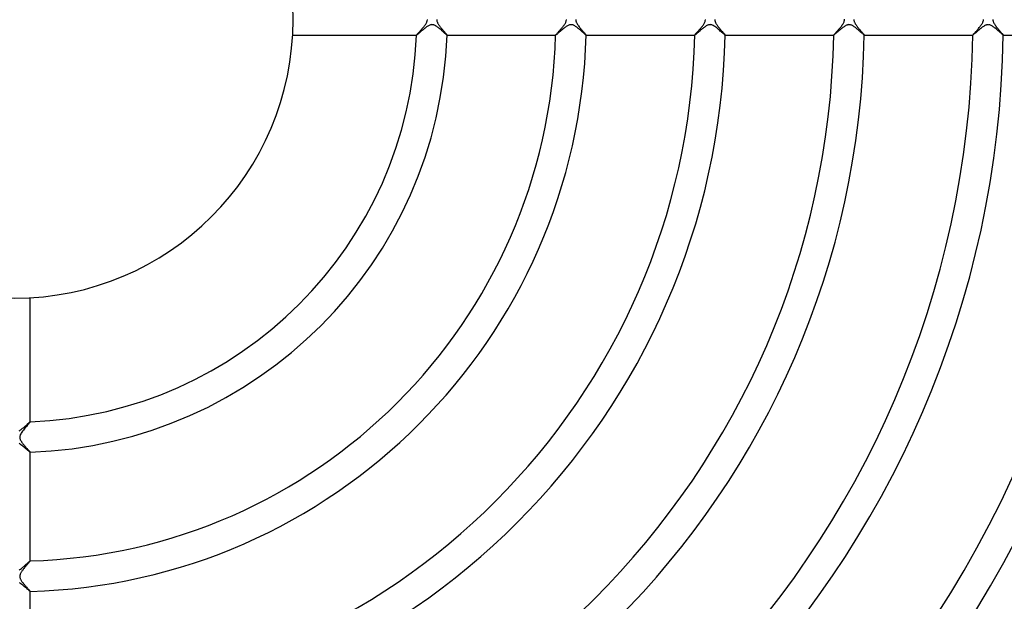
# Model space of a CAD drawing. Header units: millimetres. Extents: x -232 to 232, y -232 to 232.
# Tile 34 of 66: x 1 to 130, y -76 to 0. Entities that reach past the tile are written whole.
import ezdxf

# ---------------------------------------------------------------- set-up
doc = ezdxf.new("R2010")
doc.units = ezdxf.units.MM
doc.layers.add('HIDDEN', color=7, linetype='Continuous')
doc.layers.add('THICK', color=7, linetype='Continuous')

msp = doc.modelspace()

# ---------------------------------------------------------------- linework, layer by layer
at = {"layer": 'HIDDEN'}
for p, q in [((53.66, -1.22), (53.57, -1.3)), ((53.76, -1.14), (53.66, -1.22)), ((53.85, -1.07), (53.76, -1.14)), ((53.94, -1), (53.85, -1.07)), ((54.03, -0.93), (53.94, -1)), ((54.12, -0.87), (54.03, -0.93)), ((54.21, -0.81), (54.12, -0.87)), ((54.3, -0.76), (54.21, -0.81)), ((54.38, -0.72), (54.3, -0.76)), ((54.47, -0.68), (54.38, -0.72)), ((54.54, -0.66), (54.47, -0.68)), ((54.61, -0.64), (54.54, -0.66)), ((54.67, -0.63), (54.61, -0.64)), ((54.73, -0.62), (54.67, -0.63)), ((54.79, -0.63), (54.73, -0.62)), ((54.85, -0.63), (54.79, -0.63)), ((54.91, -0.65), (54.85, -0.63)), ((54.97, -0.66), (54.91, -0.65)), ((55.03, -0.68), (54.97, -0.66)), ((55.08, -0.71), (55.03, -0.68)), ((55.14, -0.73), (55.08, -0.71)), ((55.2, -0.76), (55.14, -0.73)), ((55.25, -0.8), (55.2, -0.76)), ((55.31, -0.83), (55.25, -0.8)), ((55.36, -0.87), (55.31, -0.83)), ((55.42, -0.91), (55.36, -0.87)), ((55.47, -0.95), (55.42, -0.91)), ((55.53, -0.99), (55.47, -0.95)), ((55.59, -1.04), (55.53, -0.99)), ((55.65, -1.08), (55.59, -1.04)), ((55.71, -1.13), (55.65, -1.08)), ((55.76, -1.18), (55.71, -1.13)), ((55.82, -1.23), (55.76, -1.18)), ((55.88, -1.28), (55.82, -1.23)), ((55.94, -1.32), (55.88, -1.28)), ((71.91, -1.22), (71.82, -1.3)), ((72, -1.15), (71.91, -1.22)), ((72.09, -1.08), (72, -1.15)), ((72.18, -1.01), (72.09, -1.08)), ((72.27, -0.94), (72.18, -1.01)), ((72.36, -0.88), (72.27, -0.94)), ((72.45, -0.82), (72.36, -0.88)), ((72.54, -0.76), (72.45, -0.82)), ((72.63, -0.72), (72.54, -0.76)), ((72.72, -0.68), (72.63, -0.72)), ((72.8, -0.65), (72.72, -0.68)), ((72.88, -0.63), (72.8, -0.65)), ((72.96, -0.63), (72.88, -0.63)), ((73.03, -0.63), (72.96, -0.63)), ((73.11, -0.63), (73.03, -0.63)), ((73.19, -0.65), (73.11, -0.63)), ((73.26, -0.67), (73.19, -0.65)), ((73.33, -0.7), (73.26, -0.67)), ((73.4, -0.74), (73.33, -0.7)), ((73.47, -0.77), (73.4, -0.74)), ((73.53, -0.81), (73.47, -0.77)), ((73.6, -0.86), (73.53, -0.81)), ((73.67, -0.91), (73.6, -0.86)), ((73.74, -0.96), (73.67, -0.91)), ((73.81, -1.01), (73.74, -0.96)), ((73.88, -1.07), (73.81, -1.01)), ((73.95, -1.12), (73.88, -1.07)), ((74.02, -1.18), (73.95, -1.12)), ((74.1, -1.24), (74.02, -1.18)), ((74.17, -1.31), (74.1, -1.24)), ((90.13, -1.25), (90.04, -1.32)), ((90.21, -1.18), (90.13, -1.25)), ((90.29, -1.12), (90.21, -1.18)), ((90.37, -1.06), (90.29, -1.12)), ((90.45, -1), (90.37, -1.06)), ((90.53, -0.94), (90.45, -1)), ((90.6, -0.89), (90.53, -0.94)), ((90.67, -0.84), (90.6, -0.89)), ((90.75, -0.79), (90.67, -0.84)), ((90.82, -0.75), (90.75, -0.79)), ((90.89, -0.71), (90.82, -0.75)), ((90.96, -0.68), (90.89, -0.71)), ((91.03, -0.66), (90.96, -0.68)), ((91.1, -0.64), (91.03, -0.66)), ((91.17, -0.63), (91.1, -0.64)), ((91.24, -0.62), (91.17, -0.63)), ((91.31, -0.63), (91.24, -0.62)), ((91.38, -0.64), (91.31, -0.63)), ((91.46, -0.66), (91.38, -0.64)), ((91.55, -0.69), (91.46, -0.66)), ((91.66, -0.74), (91.55, -0.69)), ((91.77, -0.81), (91.66, -0.74)), ((91.89, -0.88), (91.77, -0.81)), ((92.01, -0.97), (91.89, -0.88)), ((92.13, -1.06), (92.01, -0.97)), ((92.25, -1.16), (92.13, -1.06)), ((92.37, -1.26), (92.25, -1.16)), ((92.48, -1.36), (92.37, -1.26)), ((108.33, -1.29), (108.24, -1.36)), ((108.42, -1.22), (108.33, -1.29)), ((108.5, -1.15), (108.42, -1.22)), ((108.59, -1.08), (108.5, -1.15)), ((108.68, -1.01), (108.59, -1.08)), ((108.76, -0.95), (108.68, -1.01)), ((108.85, -0.89), (108.76, -0.95)), ((108.93, -0.84), (108.85, -0.89)), ((109.01, -0.79), (108.93, -0.84)), ((109.08, -0.74), (109.01, -0.79)), ((109.15, -0.71), (109.08, -0.74)), ((109.22, -0.68), (109.15, -0.71)), ((109.29, -0.66), (109.22, -0.68)), ((109.35, -0.64), (109.29, -0.66)), ((109.42, -0.63), (109.35, -0.64)), ((109.48, -0.62), (109.42, -0.63)), ((109.55, -0.63), (109.48, -0.62)), ((109.62, -0.64), (109.55, -0.63)), ((109.69, -0.65), (109.62, -0.64)), ((109.76, -0.68), (109.69, -0.65)), ((109.84, -0.71), (109.76, -0.68)), ((109.92, -0.75), (109.84, -0.71)), ((110, -0.79), (109.92, -0.75)), ((110.08, -0.84), (110, -0.79)), ((110.16, -0.9), (110.08, -0.84)), ((110.24, -0.96), (110.16, -0.9)), ((110.32, -1.02), (110.24, -0.96)), ((110.4, -1.08), (110.32, -1.02)), ((110.48, -1.14), (110.4, -1.08)), ((110.56, -1.21), (110.48, -1.14)), ((110.64, -1.28), (110.56, -1.21)), ((110.72, -1.34), (110.64, -1.28)), ((126.62, -1.26), (126.53, -1.33)), ((126.71, -1.19), (126.62, -1.26)), ((126.8, -1.11), (126.71, -1.19)), ((126.89, -1.04), (126.8, -1.11)), ((126.98, -0.97), (126.89, -1.04)), ((127.07, -0.91), (126.98, -0.97)), ((127.16, -0.85), (127.07, -0.91)), ((127.24, -0.8), (127.16, -0.85)), ((127.33, -0.75), (127.24, -0.8)), ((127.41, -0.71), (127.33, -0.75)), ((127.48, -0.68), (127.41, -0.71)), ((127.54, -0.66), (127.48, -0.68)), ((127.6, -0.64), (127.54, -0.66)), ((127.65, -0.63), (127.6, -0.64)), ((127.7, -0.63), (127.65, -0.63)), ((127.75, -0.62), (127.7, -0.63)), ((127.81, -0.63), (127.75, -0.62)), ((127.86, -0.63), (127.81, -0.63)), ((127.92, -0.65), (127.86, -0.63)), ((127.98, -0.66), (127.92, -0.65)), ((128.05, -0.69), (127.98, -0.66)), ((128.13, -0.73), (128.05, -0.69)), ((128.22, -0.77), (128.13, -0.73)), ((128.3, -0.83), (128.22, -0.77)), ((128.4, -0.89), (128.3, -0.83)), ((128.49, -0.96), (128.4, -0.89)), ((128.58, -1.03), (128.49, -0.96)), ((128.68, -1.1), (128.58, -1.03)), ((128.78, -1.18), (128.68, -1.1)), ((128.87, -1.26), (128.78, -1.18)), ((128.97, -1.34), (128.87, -1.26)), ((52.73, -1.99), (52.71, -2)), ((52.71, -2), (52.71, -2)), ((52.71, -2), (52.71, -2)), ((52.71, -2), (52.71, -2)), ((52.71, -2), (52.71, -2)), ((52.71, -2), (52.71, -2)), ((52.71, -2), (52.71, -2)), ((52.71, -2), (52.71, -2)), ((52.76, -1.98), (52.73, -1.99)), ((52.79, -1.95), (52.76, -1.98)), ((52.84, -1.91), (52.79, -1.95)), ((52.9, -1.86), (52.84, -1.91)), ((52.96, -1.81), (52.9, -1.86)), ((53.03, -1.75), (52.96, -1.81)), ((53.11, -1.68), (53.03, -1.75)), ((53.2, -1.61), (53.11, -1.68)), ((53.28, -1.53), (53.2, -1.61)), ((53.38, -1.45), (53.28, -1.53)), ((53.47, -1.38), (53.38, -1.45)), ((53.57, -1.3), (53.47, -1.38)), ((55.99, -1.37), (55.94, -1.32)), ((56.05, -1.42), (55.99, -1.37)), ((56.1, -1.47), (56.05, -1.42)), ((56.16, -1.52), (56.1, -1.47)), ((56.21, -1.57), (56.16, -1.52)), ((56.26, -1.61), (56.21, -1.57)), ((56.31, -1.65), (56.26, -1.61)), ((56.35, -1.69), (56.31, -1.65)), ((56.39, -1.73), (56.35, -1.69)), ((56.44, -1.77), (56.39, -1.73)), ((56.47, -1.8), (56.44, -1.77)), ((56.51, -1.84), (56.47, -1.8)), ((56.54, -1.87), (56.51, -1.84)), ((56.57, -1.89), (56.54, -1.87)), ((56.6, -1.92), (56.57, -1.89)), ((56.63, -1.94), (56.6, -1.92)), ((56.65, -1.96), (56.63, -1.94)), ((56.67, -1.97), (56.65, -1.96)), ((56.68, -1.98), (56.67, -1.97)), ((56.7, -1.99), (56.68, -1.98)), ((56.71, -2), (56.7, -1.99)), ((56.71, -2), (56.71, -2)), ((56.71, -2), (56.71, -2)), ((56.71, -2), (56.71, -2)), ((56.71, -2), (56.71, -2)), ((56.71, -2), (56.71, -2)), ((56.71, -2), (56.71, -2)), ((56.71, -2), (56.71, -2)), ((56.71, -2), (56.71, -2)), ((70.97, -2), (70.97, -2)), ((70.97, -2), (70.97, -2)), ((70.97, -2), (70.97, -2)), ((70.97, -2), (70.97, -2)), ((70.97, -2), (70.97, -2)), ((70.97, -2), (70.97, -2)), ((70.97, -2), (70.97, -2)), ((70.98, -2), (70.97, -2)), ((71, -1.98), (70.98, -2)), ((71.03, -1.96), (71, -1.98)), ((71.06, -1.94), (71.03, -1.96)), ((71.11, -1.9), (71.06, -1.94)), ((71.16, -1.86), (71.11, -1.9)), ((71.21, -1.82), (71.16, -1.86)), ((71.27, -1.76), (71.21, -1.82)), ((71.34, -1.71), (71.27, -1.76)), ((71.41, -1.64), (71.34, -1.71)), ((71.49, -1.58), (71.41, -1.64)), ((71.57, -1.51), (71.49, -1.58)), ((71.65, -1.44), (71.57, -1.51)), ((71.73, -1.37), (71.65, -1.44)), ((71.82, -1.3), (71.73, -1.37)), ((74.24, -1.37), (74.17, -1.31)), ((74.31, -1.43), (74.24, -1.37)), ((74.38, -1.49), (74.31, -1.43)), ((74.44, -1.55), (74.38, -1.49)), ((74.51, -1.61), (74.44, -1.55)), ((74.57, -1.66), (74.51, -1.61)), ((74.63, -1.71), (74.57, -1.66)), ((74.68, -1.76), (74.63, -1.71)), ((74.73, -1.81), (74.68, -1.76)), ((74.78, -1.85), (74.73, -1.81)), ((74.82, -1.89), (74.78, -1.85)), ((74.86, -1.92), (74.82, -1.89)), ((74.9, -1.95), (74.86, -1.92)), ((74.92, -1.97), (74.9, -1.95)), ((74.95, -1.99), (74.92, -1.97)), ((74.96, -2), (74.95, -1.99)), ((74.97, -2), (74.96, -2)), ((74.97, -2), (74.97, -2)), ((74.97, -2), (74.97, -2)), ((74.97, -2), (74.97, -2)), ((74.97, -2), (74.97, -2)), ((74.97, -2), (74.97, -2)), ((74.97, -2), (74.97, -2)), ((74.97, -2), (74.97, -2)), ((89.23, -2), (89.23, -2)), ((89.23, -2), (89.23, -2)), ((89.23, -2), (89.23, -2)), ((89.23, -2), (89.23, -2)), ((89.23, -2), (89.23, -2)), ((89.23, -2), (89.23, -2)), ((89.23, -2), (89.23, -2)), ((89.24, -2), (89.23, -2)), ((89.26, -1.98), (89.24, -2)), ((89.29, -1.96), (89.26, -1.98)), ((89.33, -1.93), (89.29, -1.96)), ((89.37, -1.9), (89.33, -1.93)), ((89.42, -1.86), (89.37, -1.9)), ((89.47, -1.81), (89.42, -1.86)), ((89.53, -1.76), (89.47, -1.81)), ((89.59, -1.7), (89.53, -1.76)), ((89.66, -1.65), (89.59, -1.7)), ((89.73, -1.59), (89.66, -1.65)), ((89.81, -1.52), (89.73, -1.59)), ((89.88, -1.46), (89.81, -1.52)), ((89.96, -1.39), (89.88, -1.46)), ((90.04, -1.32), (89.96, -1.39)), ((92.59, -1.46), (92.48, -1.36)), ((92.7, -1.55), (92.59, -1.46)), ((92.8, -1.64), (92.7, -1.55)), ((92.89, -1.72), (92.8, -1.64)), ((92.97, -1.79), (92.89, -1.72)), ((93.04, -1.85), (92.97, -1.79)), ((93.1, -1.9), (93.04, -1.85)), ((93.15, -1.94), (93.1, -1.9)), ((93.19, -1.98), (93.15, -1.94)), ((93.21, -1.99), (93.19, -1.98)), ((93.23, -2), (93.21, -1.99)), ((93.23, -2), (93.23, -2)), ((93.23, -2), (93.23, -2)), ((93.23, -2), (93.23, -2)), ((93.23, -2), (93.23, -2)), ((93.23, -2), (93.23, -2)), ((93.23, -2), (93.23, -2)), ((93.23, -2), (93.23, -2)), ((107.48, -2), (107.48, -2)), ((107.48, -2), (107.48, -2)), ((107.48, -2), (107.48, -2)), ((107.48, -2), (107.48, -2)), ((107.48, -2), (107.48, -2)), ((107.48, -2), (107.48, -2)), ((107.48, -2), (107.48, -2)), ((107.5, -2), (107.48, -2)), ((107.52, -1.98), (107.5, -2)), ((107.55, -1.96), (107.52, -1.98)), ((107.58, -1.93), (107.55, -1.96)), ((107.63, -1.89), (107.58, -1.93)), ((107.68, -1.85), (107.63, -1.89)), ((107.73, -1.8), (107.68, -1.85)), ((107.8, -1.75), (107.73, -1.8)), ((107.86, -1.69), (107.8, -1.75)), ((107.93, -1.63), (107.86, -1.69)), ((108.01, -1.57), (107.93, -1.63)), ((108.08, -1.5), (108.01, -1.57)), ((108.16, -1.43), (108.08, -1.5)), ((108.24, -1.36), (108.16, -1.43)), ((110.79, -1.41), (110.72, -1.34)), ((110.87, -1.47), (110.79, -1.41)), ((110.94, -1.54), (110.87, -1.47)), ((111.01, -1.6), (110.94, -1.54)), ((111.07, -1.66), (111.01, -1.6)), ((111.14, -1.71), (111.07, -1.66)), ((111.19, -1.76), (111.14, -1.71)), ((111.25, -1.81), (111.19, -1.76)), ((111.29, -1.85), (111.25, -1.81)), ((111.34, -1.89), (111.29, -1.85)), ((111.38, -1.92), (111.34, -1.89)), ((111.41, -1.95), (111.38, -1.92)), ((111.44, -1.97), (111.41, -1.95)), ((111.46, -1.99), (111.44, -1.97)), ((111.47, -2), (111.46, -1.99)), ((111.48, -2), (111.47, -2)), ((111.48, -2), (111.48, -2)), ((111.48, -2), (111.48, -2)), ((111.48, -2), (111.48, -2)), ((111.48, -2), (111.48, -2)), ((111.48, -2), (111.48, -2)), ((111.48, -2), (111.48, -2)), ((111.48, -2), (111.48, -2)), ((125.73, -2), (125.74, -2)), ((125.74, -2), (125.73, -2)), ((125.73, -2), (125.73, -2)), ((125.73, -2), (125.73, -2)), ((125.73, -2), (125.73, -2)), ((125.74, -2), (125.74, -2)), ((125.74, -2), (125.74, -2)), ((125.75, -2), (125.74, -2)), ((125.77, -1.98), (125.75, -2)), ((125.8, -1.96), (125.77, -1.98)), ((125.84, -1.93), (125.8, -1.96)), ((125.88, -1.89), (125.84, -1.93)), ((125.93, -1.85), (125.88, -1.89)), ((125.99, -1.8), (125.93, -1.85)), ((126.06, -1.74), (125.99, -1.8)), ((126.13, -1.68), (126.06, -1.74)), ((126.2, -1.62), (126.13, -1.68)), ((126.28, -1.55), (126.2, -1.62)), ((126.36, -1.48), (126.28, -1.55)), ((126.45, -1.41), (126.36, -1.48)), ((126.53, -1.33), (126.45, -1.41)), ((129.06, -1.42), (128.97, -1.34)), ((129.15, -1.5), (129.06, -1.42)), ((129.23, -1.58), (129.15, -1.5)), ((129.31, -1.65), (129.23, -1.58)), ((129.39, -1.71), (129.31, -1.65)), ((129.46, -1.78), (129.39, -1.71)), ((129.52, -1.83), (129.46, -1.78)), ((129.58, -1.88), (129.52, -1.83)), ((129.63, -1.92), (129.58, -1.88)), ((129.67, -1.96), (129.63, -1.92)), ((129.7, -1.98), (129.67, -1.96)), ((129.72, -1.99), (129.7, -1.98)), ((129.73, -2), (129.72, -1.99)), ((129.73, -2), (129.73, -2)), ((129.73, -2), (129.73, -2)), ((129.73, -2), (129.73, -2)), ((129.73, -2), (129.73, -2)), ((129.73, -2), (129.73, -2)), ((129.73, -2), (129.73, -2)), ((129.73, -2), (129.73, -2)), ((1.83, -52.94), (1.76, -53.02)), ((1.89, -52.87), (1.83, -52.94)), ((1.94, -52.81), (1.89, -52.87)), ((1.97, -52.76), (1.94, -52.81)), ((1.99, -52.73), (1.97, -52.76)), ((2, -52.71), (1.99, -52.73)), ((2, -52.71), (2, -52.71)), ((2, -52.71), (2, -52.71)), ((2, -52.71), (2, -52.71)), ((2, -52.71), (2, -52.71)), ((2, -52.71), (2, -52.71)), ((2, -52.71), (2, -52.71)), ((2, -52.71), (2, -52.71)), ((0.82, -54.2), (0.75, -54.32)), ((0.9, -54.07), (0.82, -54.2)), ((1, -53.94), (0.9, -54.07)), ((1.1, -53.81), (1, -53.94)), ((1.2, -53.68), (1.1, -53.81)), ((1.3, -53.56), (1.2, -53.68)), ((1.41, -53.43), (1.3, -53.56)), ((1.5, -53.32), (1.41, -53.43)), ((1.6, -53.21), (1.5, -53.32)), ((1.68, -53.11), (1.6, -53.21)), ((1.76, -53.02), (1.68, -53.11)), ((0.63, -54.69), (0.62, -54.77)), ((0.62, -54.77), (0.63, -54.85)), ((0.64, -54.61), (0.63, -54.69)), ((0.63, -54.85), (0.65, -54.92)), ((0.66, -54.53), (0.64, -54.61)), ((0.65, -54.92), (0.67, -55)), ((0.69, -54.44), (0.66, -54.53)), ((0.67, -55), (0.7, -55.07)), ((0.75, -54.32), (0.69, -54.44)), ((0.7, -55.07), (0.73, -55.14)), ((0.73, -55.14), (0.77, -55.2)), ((0.77, -55.2), (0.8, -55.26)), ((0.8, -55.26), (0.84, -55.31)), ((0.84, -55.31), (0.87, -55.37)), ((0.87, -55.37), (0.91, -55.43)), ((0.91, -55.43), (0.96, -55.49)), ((0.96, -55.49), (1, -55.54)), ((1, -55.54), (1.05, -55.6)), ((1.05, -55.6), (1.09, -55.66)), ((1.09, -55.66), (1.14, -55.72)), ((1.14, -55.72), (1.19, -55.78)), ((1.19, -55.78), (1.24, -55.84)), ((1.24, -55.84), (1.29, -55.9)), ((1.29, -55.9), (1.34, -55.96)), ((1.34, -55.96), (1.39, -56.01)), ((1.39, -56.01), (1.44, -56.07)), ((1.44, -56.07), (1.49, -56.12)), ((1.49, -56.12), (1.53, -56.17)), ((1.53, -56.17), (1.58, -56.22)), ((1.58, -56.22), (1.62, -56.27)), ((1.62, -56.27), (1.66, -56.32)), ((1.66, -56.32), (1.7, -56.36)), ((1.7, -56.36), (1.74, -56.41)), ((1.74, -56.41), (1.78, -56.45)), ((1.78, -56.45), (1.82, -56.49)), ((1.82, -56.49), (1.85, -56.52)), ((1.85, -56.52), (1.88, -56.56)), ((1.88, -56.56), (1.91, -56.59)), ((1.91, -56.59), (1.93, -56.62)), ((1.93, -56.62), (1.95, -56.64)), ((1.95, -56.64), (1.97, -56.66)), ((1.97, -56.66), (1.98, -56.68)), ((1.98, -56.68), (1.99, -56.7)), ((1.99, -56.7), (2, -56.71)), ((2, -56.71), (2, -56.71)), ((2, -56.71), (2, -56.71)), ((2, -56.71), (2, -56.71)), ((2, -56.71), (2, -56.71)), ((2, -56.71), (2, -56.71)), ((2, -56.71), (2, -56.71)), ((2, -56.71), (2, -56.71)), ((2, -56.71), (2, -56.71)), ((1.94, -71.06), (1.91, -71.1)), ((1.97, -71.03), (1.94, -71.06)), ((1.98, -71), (1.97, -71.03)), ((2, -70.98), (1.98, -71)), ((2, -70.97), (2, -70.97)), ((2, -70.97), (2, -70.97)), ((2, -70.97), (2, -70.97)), ((2, -70.97), (2, -70.97)), ((2, -70.97), (2, -70.97)), ((2, -70.97), (2, -70.97)), ((2, -70.97), (2, -70.97)), ((2, -70.97), (2, -70.98)), ((0.91, -72.32), (0.86, -72.39)), ((0.96, -72.25), (0.91, -72.32)), ((1.01, -72.18), (0.96, -72.25)), ((1.07, -72.1), (1.01, -72.18)), ((1.13, -72.03), (1.07, -72.1)), ((1.19, -71.95), (1.13, -72.03)), ((1.25, -71.87), (1.19, -71.95)), ((1.31, -71.8), (1.25, -71.87)), ((1.38, -71.72), (1.31, -71.8)), ((1.44, -71.65), (1.38, -71.72)), ((1.5, -71.57), (1.44, -71.65)), ((1.56, -71.5), (1.5, -71.57)), ((1.62, -71.43), (1.56, -71.5)), ((1.68, -71.37), (1.62, -71.43)), ((1.73, -71.31), (1.68, -71.37)), ((1.78, -71.25), (1.73, -71.31)), ((1.83, -71.19), (1.78, -71.25)), ((1.87, -71.14), (1.83, -71.19)), ((1.91, -71.1), (1.87, -71.14)), ((0.63, -72.93), (0.62, -73.01)), ((0.62, -73.01), (0.63, -73.09)), ((0.64, -72.85), (0.63, -72.93)), ((0.63, -73.09), (0.65, -73.17)), ((0.66, -72.78), (0.64, -72.85)), ((0.65, -73.17), (0.67, -73.24)), ((0.69, -72.7), (0.66, -72.78)), ((0.67, -73.24), (0.7, -73.32)), ((0.72, -72.62), (0.69, -72.7)), ((0.7, -73.32), (0.73, -73.39)), ((0.77, -72.54), (0.72, -72.62)), ((0.73, -73.39), (0.77, -73.46)), ((0.81, -72.47), (0.77, -72.54)), ((0.77, -73.46), (0.82, -73.54)), ((0.86, -72.39), (0.81, -72.47)), ((0.82, -73.54), (0.86, -73.61)), ((0.86, -73.61), (0.91, -73.68)), ((0.91, -73.68), (0.96, -73.75)), ((0.96, -73.75), (1.02, -73.82)), ((1.02, -73.82), (1.07, -73.89)), ((1.07, -73.89), (1.13, -73.96)), ((1.13, -73.96), (1.19, -74.03)), ((1.19, -74.03), (1.25, -74.1)), ((1.25, -74.1), (1.31, -74.17)), ((1.31, -74.17), (1.37, -74.24)), ((1.37, -74.24), (1.43, -74.31)), ((1.43, -74.31), (1.49, -74.37)), ((1.49, -74.37), (1.54, -74.44)), ((1.54, -74.44), (1.6, -74.5)), ((1.6, -74.5), (1.65, -74.56)), ((1.65, -74.56), (1.7, -74.62)), ((1.7, -74.62), (1.75, -74.67)), ((1.75, -74.67), (1.8, -74.72)), ((1.8, -74.72), (1.84, -74.77)), ((1.84, -74.77), (1.87, -74.81)), ((1.87, -74.81), (1.91, -74.85)), ((1.91, -74.85), (1.93, -74.88)), ((1.93, -74.88), (1.96, -74.91)), ((1.96, -74.91), (1.98, -74.93)), ((1.98, -74.93), (1.99, -74.95)), ((1.99, -74.95), (2, -74.96)), ((2, -74.96), (2, -74.97)), ((2, -74.97), (2, -74.97)), ((2, -74.97), (2, -74.97)), ((2, -74.97), (2, -74.97)), ((2, -74.97), (2, -74.97)), ((2, -74.97), (2, -74.97)), ((2, -74.97), (2, -74.97)), ((2, -74.97), (2, -74.97))]:
    msp.add_line(p, q, dxfattribs=at)
for radius, start, end in [(184.62, 180, 0), (184.25, 180, 0), (183.88, 180, 0), (183.5, 180, 0), (183.12, 180, 0), (182.75, 180, 0), (182.38, 180, 0), (182, 180, 0), (181.62, 180, 0), (181.25, 180, 0), (180.88, 180, 0), (180.5, 180, 0), (180.12, 180, 0), (179.75, 180, 0), (179.38, 180, 0), (179, 180, 0), (178.62, 180, 0), (178.25, 180, 0), (181.88, 270.4908, 359.5092), (182.25, 270.4921, 359.5079)]:
    msp.add_arc((0, 0), radius, start, end, dxfattribs=at)
at = {"layer": 'THICK'}
for p, q in [((54.13, 0), (54.12, 0.05)), ((55.38, 0.06), (55.37, 0)), ((55.37, 0), (55.38, -0.08)), ((72.38, 0), (72.37, 0.06)), ((72.37, -0.09), (72.38, 0)), ((73.63, 0.05), (73.62, 0)), ((73.62, 0), (73.63, -0.06)), ((90.63, 0), (90.62, 0.06)), ((91.88, 0.06), (91.87, 0)), ((91.87, 0), (91.88, -0.06)), ((108.88, 0), (108.87, 0.08)), ((110.13, 0.06), (110.12, 0)), ((110.12, 0), (110.13, -0.08)), ((127.13, 0), (127.12, 0.06)), ((127.12, -0.05), (127.13, 0)), ((128.38, 0.06), (128.37, 0)), ((128.37, 0), (128.38, -0.04)), ((53.27, -1.36), (53.35, -1.28)), ((53.35, -1.28), (53.42, -1.19)), ((53.42, -1.19), (53.5, -1.1)), ((53.5, -1.1), (53.58, -1.01)), ((53.58, -1.01), (53.65, -0.92)), ((53.65, -0.92), (53.72, -0.83)), ((53.72, -0.83), (53.79, -0.74)), ((53.79, -0.74), (53.86, -0.65)), ((53.86, -0.65), (53.92, -0.56)), ((53.92, -0.56), (53.97, -0.47)), ((53.97, -0.47), (54.02, -0.38)), ((54.02, -0.38), (54.06, -0.31)), ((54.06, -0.31), (54.08, -0.23)), ((54.08, -0.23), (54.1, -0.17)), ((54.1, -0.17), (54.12, -0.11)), ((54.12, -0.06), (54.13, 0)), ((54.12, -0.11), (54.12, -0.06)), ((55.38, -0.08), (55.39, -0.16)), ((55.39, -0.16), (55.42, -0.24)), ((55.42, -0.24), (55.45, -0.32)), ((55.45, -0.32), (55.48, -0.4)), ((55.48, -0.4), (55.52, -0.46)), ((55.52, -0.46), (55.56, -0.53)), ((55.56, -0.53), (55.6, -0.6)), ((55.6, -0.6), (55.65, -0.67)), ((55.65, -0.67), (55.7, -0.74)), ((55.7, -0.74), (55.75, -0.81)), ((55.75, -0.81), (55.81, -0.89)), ((55.81, -0.89), (55.87, -0.96)), ((55.87, -0.96), (55.92, -1.03)), ((55.92, -1.03), (55.98, -1.11)), ((55.98, -1.11), (56.04, -1.18)), ((56.04, -1.18), (56.1, -1.25)), ((56.1, -1.25), (56.16, -1.32)), ((71.58, -1.3), (71.64, -1.23)), ((71.64, -1.23), (71.7, -1.16)), ((71.7, -1.16), (71.76, -1.09)), ((71.76, -1.09), (71.82, -1.03)), ((71.82, -1.03), (71.87, -0.96)), ((71.87, -0.96), (71.93, -0.89)), ((71.93, -0.89), (71.98, -0.82)), ((71.98, -0.82), (72.03, -0.75)), ((72.03, -0.75), (72.08, -0.69)), ((72.08, -0.69), (72.13, -0.62)), ((72.13, -0.62), (72.17, -0.56)), ((72.17, -0.56), (72.21, -0.49)), ((72.21, -0.49), (72.25, -0.42)), ((72.25, -0.42), (72.29, -0.34)), ((72.29, -0.34), (72.33, -0.26)), ((72.33, -0.26), (72.35, -0.17)), ((72.35, -0.17), (72.37, -0.09)), ((73.63, -0.06), (73.63, -0.11)), ((73.63, -0.11), (73.64, -0.16)), ((73.64, -0.16), (73.66, -0.22)), ((73.66, -0.22), (73.68, -0.29)), ((73.68, -0.29), (73.72, -0.36)), ((73.72, -0.36), (73.76, -0.44)), ((73.76, -0.44), (73.81, -0.53)), ((73.81, -0.53), (73.86, -0.62)), ((73.86, -0.62), (73.93, -0.71)), ((73.93, -0.71), (73.99, -0.8)), ((73.99, -0.8), (74.06, -0.89)), ((74.06, -0.89), (74.14, -0.98)), ((74.14, -0.98), (74.21, -1.07)), ((74.21, -1.07), (74.28, -1.16)), ((74.28, -1.16), (74.36, -1.25)), ((74.36, -1.25), (74.43, -1.34)), ((89.79, -1.35), (89.86, -1.27)), ((89.86, -1.27), (89.94, -1.18)), ((89.94, -1.18), (90.01, -1.09)), ((90.01, -1.09), (90.08, -1.01)), ((90.08, -1.01), (90.16, -0.91)), ((90.16, -0.91), (90.23, -0.82)), ((90.23, -0.82), (90.3, -0.73)), ((90.3, -0.73), (90.36, -0.64)), ((90.36, -0.64), (90.42, -0.55)), ((90.42, -0.55), (90.48, -0.46)), ((90.48, -0.46), (90.52, -0.38)), ((90.52, -0.38), (90.56, -0.29)), ((90.56, -0.29), (90.59, -0.21)), ((90.59, -0.21), (90.61, -0.14)), ((90.61, -0.14), (90.62, -0.07)), ((90.62, -0.07), (90.63, 0)), ((91.88, -0.06), (91.89, -0.12)), ((91.89, -0.12), (91.9, -0.18)), ((91.9, -0.18), (91.92, -0.24)), ((91.92, -0.24), (91.94, -0.31)), ((91.94, -0.31), (91.97, -0.38)), ((91.97, -0.38), (92.01, -0.45)), ((92.01, -0.45), (92.06, -0.53)), ((92.06, -0.53), (92.11, -0.61)), ((92.11, -0.61), (92.17, -0.7)), ((92.17, -0.7), (92.23, -0.78)), ((92.23, -0.78), (92.3, -0.87)), ((92.3, -0.87), (92.37, -0.96)), ((92.37, -0.96), (92.44, -1.05)), ((92.44, -1.05), (92.51, -1.14)), ((92.51, -1.14), (92.58, -1.22)), ((92.58, -1.22), (92.66, -1.31)), ((108.08, -1.3), (108.16, -1.21)), ((108.16, -1.21), (108.23, -1.13)), ((108.23, -1.13), (108.31, -1.04)), ((108.31, -1.04), (108.39, -0.94)), ((108.39, -0.94), (108.46, -0.85)), ((108.46, -0.85), (108.53, -0.76)), ((108.53, -0.76), (108.59, -0.67)), ((108.59, -0.67), (108.65, -0.58)), ((108.65, -0.58), (108.71, -0.5)), ((108.71, -0.5), (108.76, -0.41)), ((108.76, -0.41), (108.8, -0.33)), ((108.8, -0.33), (108.83, -0.25)), ((108.83, -0.25), (108.85, -0.18)), ((108.85, -0.18), (108.86, -0.12)), ((108.86, -0.12), (108.87, -0.06)), ((108.87, -0.06), (108.88, 0)), ((110.13, -0.08), (110.14, -0.16)), ((110.14, -0.16), (110.17, -0.24)), ((110.17, -0.24), (110.2, -0.32)), ((110.2, -0.32), (110.23, -0.39)), ((110.23, -0.39), (110.27, -0.47)), ((110.27, -0.47), (110.31, -0.54)), ((110.31, -0.54), (110.36, -0.6)), ((110.36, -0.6), (110.4, -0.67)), ((110.4, -0.67), (110.45, -0.73)), ((110.45, -0.73), (110.5, -0.8)), ((110.5, -0.8), (110.55, -0.87)), ((110.55, -0.87), (110.6, -0.94)), ((110.6, -0.94), (110.66, -1.01)), ((110.66, -1.01), (110.71, -1.07)), ((110.71, -1.07), (110.77, -1.14)), ((110.77, -1.14), (110.83, -1.21)), ((110.83, -1.21), (110.89, -1.28)), ((110.89, -1.28), (110.94, -1.35)), ((126.27, -1.38), (126.34, -1.29)), ((126.34, -1.29), (126.42, -1.2)), ((126.42, -1.2), (126.5, -1.11)), ((126.5, -1.11), (126.57, -1.02)), ((126.57, -1.02), (126.65, -0.93)), ((126.65, -0.93), (126.72, -0.84)), ((126.72, -0.84), (126.79, -0.75)), ((126.79, -0.75), (126.85, -0.66)), ((126.85, -0.66), (126.91, -0.58)), ((126.91, -0.58), (126.96, -0.49)), ((126.96, -0.49), (127.01, -0.41)), ((127.01, -0.41), (127.04, -0.34)), ((127.04, -0.34), (127.07, -0.27)), ((127.07, -0.27), (127.09, -0.21)), ((127.09, -0.21), (127.11, -0.15)), ((127.11, -0.15), (127.12, -0.1)), ((127.12, -0.1), (127.12, -0.05)), ((128.38, -0.04), (128.38, -0.08)), ((128.38, -0.08), (128.39, -0.13)), ((128.39, -0.13), (128.4, -0.17)), ((128.4, -0.17), (128.41, -0.22)), ((128.41, -0.22), (128.43, -0.29)), ((128.43, -0.29), (128.47, -0.36)), ((128.47, -0.36), (128.51, -0.44)), ((128.51, -0.44), (128.56, -0.53)), ((128.56, -0.53), (128.62, -0.62)), ((128.62, -0.62), (128.68, -0.71)), ((128.68, -0.71), (128.75, -0.8)), ((128.75, -0.8), (128.82, -0.89)), ((128.82, -0.89), (128.89, -0.98)), ((128.89, -0.98), (128.96, -1.08)), ((128.96, -1.08), (129.04, -1.17)), ((129.04, -1.17), (129.12, -1.26)), ((129.12, -1.26), (129.19, -1.34)), ((36.45, -2), (52.71, -2)), ((52.71, -2), (52.72, -1.99)), ((52.72, -1.99), (52.73, -1.97)), ((52.73, -1.97), (52.75, -1.94)), ((52.75, -1.94), (52.78, -1.91)), ((52.78, -1.91), (52.81, -1.87)), ((52.81, -1.87), (52.85, -1.83)), ((52.85, -1.83), (52.9, -1.78)), ((52.9, -1.78), (52.95, -1.72)), ((52.95, -1.72), (53.01, -1.66)), ((53.01, -1.66), (53.07, -1.59)), ((53.07, -1.59), (53.13, -1.52)), ((53.13, -1.52), (53.2, -1.44)), ((53.2, -1.44), (53.27, -1.36)), ((56.16, -1.32), (56.21, -1.38)), ((56.21, -1.38), (56.27, -1.45)), ((56.27, -1.45), (56.32, -1.51)), ((56.32, -1.51), (56.37, -1.57)), ((56.37, -1.57), (56.42, -1.63)), ((56.42, -1.63), (56.47, -1.68)), ((56.47, -1.68), (56.51, -1.73)), ((56.51, -1.73), (56.55, -1.78)), ((56.55, -1.78), (56.59, -1.82)), ((56.59, -1.82), (56.62, -1.86)), ((56.62, -1.86), (56.65, -1.9)), ((56.65, -1.9), (56.67, -1.93)), ((56.67, -1.93), (56.69, -1.95)), ((56.69, -1.95), (56.7, -1.97)), ((56.7, -1.97), (56.71, -1.99)), ((56.71, -1.99), (56.71, -2)), ((56.71, -2), (70.97, -2)), ((70.97, -2), (70.98, -1.99)), ((70.98, -1.99), (70.99, -1.97)), ((70.99, -1.97), (71, -1.95)), ((71, -1.95), (71.02, -1.93)), ((71.02, -1.93), (71.05, -1.89)), ((71.05, -1.89), (71.08, -1.86)), ((71.08, -1.86), (71.12, -1.82)), ((71.12, -1.82), (71.16, -1.77)), ((71.16, -1.77), (71.2, -1.72)), ((71.2, -1.72), (71.25, -1.67)), ((71.25, -1.67), (71.3, -1.61)), ((71.3, -1.61), (71.35, -1.56)), ((71.35, -1.56), (71.41, -1.5)), ((71.41, -1.5), (71.46, -1.43)), ((71.46, -1.43), (71.52, -1.37)), ((71.52, -1.37), (71.58, -1.3)), ((74.43, -1.34), (74.5, -1.42)), ((74.5, -1.42), (74.56, -1.5)), ((74.56, -1.5), (74.63, -1.57)), ((74.63, -1.57), (74.69, -1.64)), ((74.69, -1.64), (74.74, -1.71)), ((74.74, -1.71), (74.8, -1.77)), ((74.8, -1.77), (74.84, -1.82)), ((74.84, -1.82), (74.88, -1.87)), ((74.88, -1.87), (74.91, -1.91)), ((74.91, -1.91), (74.94, -1.94)), ((74.94, -1.94), (74.96, -1.97)), ((74.96, -1.97), (74.97, -1.99)), ((74.97, -1.99), (74.97, -2)), ((74.97, -2), (89.23, -2)), ((89.23, -1.99), (89.24, -1.97)), ((89.23, -2), (89.23, -1.99)), ((89.24, -1.97), (89.26, -1.95)), ((89.26, -1.95), (89.28, -1.92)), ((89.28, -1.92), (89.31, -1.89)), ((89.31, -1.89), (89.34, -1.85)), ((89.34, -1.85), (89.39, -1.8)), ((89.39, -1.8), (89.43, -1.75)), ((89.43, -1.75), (89.48, -1.69)), ((89.48, -1.69), (89.54, -1.63)), ((89.54, -1.63), (89.59, -1.57)), ((89.59, -1.57), (89.66, -1.5)), ((89.66, -1.5), (89.72, -1.42)), ((89.72, -1.42), (89.79, -1.35)), ((92.66, -1.31), (92.72, -1.39)), ((92.72, -1.39), (92.79, -1.47)), ((92.79, -1.47), (92.86, -1.54)), ((92.86, -1.54), (92.92, -1.61)), ((92.92, -1.61), (92.98, -1.68)), ((92.98, -1.68), (93.03, -1.74)), ((93.03, -1.74), (93.08, -1.8)), ((93.08, -1.8), (93.12, -1.85)), ((93.12, -1.85), (93.16, -1.9)), ((93.16, -1.9), (93.19, -1.94)), ((93.19, -1.94), (93.21, -1.96)), ((93.21, -1.96), (93.22, -1.99)), ((93.22, -1.99), (93.23, -2)), ((93.23, -2), (107.48, -2)), ((107.48, -2), (107.49, -1.99)), ((107.49, -1.99), (107.5, -1.97)), ((107.5, -1.97), (107.51, -1.95)), ((107.51, -1.95), (107.54, -1.92)), ((107.54, -1.92), (107.57, -1.88)), ((107.57, -1.88), (107.61, -1.84)), ((107.61, -1.84), (107.65, -1.79)), ((107.65, -1.79), (107.7, -1.73)), ((107.7, -1.73), (107.76, -1.67)), ((107.76, -1.67), (107.81, -1.6)), ((107.81, -1.6), (107.88, -1.53)), ((107.88, -1.53), (107.94, -1.46)), ((107.94, -1.46), (108.01, -1.38)), ((108.01, -1.38), (108.08, -1.3)), ((110.94, -1.35), (111, -1.42)), ((111, -1.42), (111.06, -1.48)), ((111.06, -1.48), (111.11, -1.54)), ((111.11, -1.54), (111.16, -1.6)), ((111.16, -1.6), (111.21, -1.66)), ((111.21, -1.66), (111.26, -1.71)), ((111.26, -1.71), (111.3, -1.76)), ((111.3, -1.76), (111.34, -1.81)), ((111.34, -1.81), (111.38, -1.85)), ((111.38, -1.85), (111.41, -1.89)), ((111.41, -1.89), (111.43, -1.92)), ((111.43, -1.92), (111.45, -1.95)), ((111.45, -1.95), (111.47, -1.97)), ((111.47, -1.97), (111.48, -1.99)), ((111.48, -1.99), (111.48, -2)), ((111.48, -2), (125.73, -2)), ((125.73, -2), (125.74, -1.99)), ((125.74, -1.99), (125.75, -1.97)), ((125.75, -1.97), (125.78, -1.94)), ((125.78, -1.94), (125.81, -1.9)), ((125.81, -1.9), (125.84, -1.85)), ((125.84, -1.85), (125.89, -1.8)), ((125.89, -1.8), (125.94, -1.74)), ((125.94, -1.74), (126, -1.68)), ((126, -1.68), (126.06, -1.61)), ((126.06, -1.61), (126.13, -1.54)), ((126.13, -1.54), (126.2, -1.46)), ((126.2, -1.46), (126.27, -1.38)), ((129.19, -1.34), (129.26, -1.43)), ((129.26, -1.43), (129.33, -1.51)), ((129.33, -1.51), (129.4, -1.59)), ((129.4, -1.59), (129.46, -1.66)), ((129.46, -1.66), (129.52, -1.73)), ((129.52, -1.73), (129.58, -1.79)), ((129.58, -1.79), (129.62, -1.85)), ((129.62, -1.85), (129.66, -1.89)), ((129.66, -1.89), (129.69, -1.93)), ((129.69, -1.93), (129.72, -1.96)), ((129.72, -1.96), (129.73, -1.99)), ((129.73, -1.99), (129.73, -2)), ((129.73, -2), (143.99, -2)), ((2, -52.71), (2, -36.45)), ((1.62, -53.04), (1.69, -52.97)), ((1.69, -52.97), (1.76, -52.91)), ((1.76, -52.91), (1.82, -52.85)), ((1.82, -52.85), (1.88, -52.81)), ((1.88, -52.81), (1.92, -52.77)), ((1.92, -52.77), (1.96, -52.74)), ((1.96, -52.74), (1.98, -52.72)), ((1.98, -52.72), (2, -52.71)), ((0.54, -53.93), (0.63, -53.87)), ((0.63, -53.87), (0.72, -53.8)), ((0.72, -53.8), (0.82, -53.73)), ((0.82, -53.73), (0.91, -53.66)), ((0.91, -53.66), (1, -53.58)), ((1, -53.58), (1.1, -53.5)), ((1.1, -53.5), (1.19, -53.42)), ((1.19, -53.42), (1.28, -53.34)), ((1.28, -53.34), (1.37, -53.26)), ((1.37, -53.26), (1.46, -53.19)), ((1.46, -53.19), (1.54, -53.11)), ((1.54, -53.11), (1.62, -53.04)), ((0.67, -55.65), (0.57, -55.58)), ((0.79, -55.73), (0.67, -55.65)), ((0.9, -55.82), (0.79, -55.73)), ((1.01, -55.9), (0.9, -55.82)), ((1.12, -55.99), (1.01, -55.9)), ((1.23, -56.08), (1.12, -55.99)), ((1.33, -56.17), (1.23, -56.08)), ((1.43, -56.25), (1.33, -56.17)), ((1.52, -56.33), (1.43, -56.25)), ((1.61, -56.41), (1.52, -56.33)), ((1.69, -56.47), (1.61, -56.41)), ((1.76, -56.53), (1.69, -56.47)), ((1.83, -56.59), (1.76, -56.53)), ((1.88, -56.63), (1.83, -56.59)), ((1.93, -56.67), (1.88, -56.63)), ((1.96, -56.69), (1.93, -56.67)), ((1.98, -56.71), (1.96, -56.69)), ((2, -56.71), (1.98, -56.71)), ((2, -70.97), (2, -56.71)), ((1.84, -71.09), (1.89, -71.05)), ((1.89, -71.05), (1.93, -71.02)), ((1.93, -71.02), (1.96, -70.99)), ((1.96, -70.99), (1.99, -70.98)), ((1.99, -70.98), (2, -70.97)), ((0.55, -72.17), (0.65, -72.11)), ((0.65, -72.11), (0.74, -72.04)), ((0.74, -72.04), (0.84, -71.97)), ((0.84, -71.97), (0.93, -71.89)), ((0.93, -71.89), (1.03, -71.81)), ((1.03, -71.81), (1.13, -71.73)), ((1.13, -71.73), (1.22, -71.65)), ((1.22, -71.65), (1.31, -71.57)), ((1.31, -71.57), (1.4, -71.49)), ((1.4, -71.49), (1.49, -71.41)), ((1.49, -71.41), (1.57, -71.34)), ((1.57, -71.34), (1.65, -71.27)), ((1.65, -71.27), (1.72, -71.2)), ((1.72, -71.2), (1.79, -71.14)), ((1.79, -71.14), (1.84, -71.09)), ((0.68, -73.91), (0.59, -73.85)), ((0.78, -73.98), (0.68, -73.91)), ((0.88, -74.05), (0.78, -73.98)), ((0.98, -74.13), (0.88, -74.05)), ((1.07, -74.21), (0.98, -74.13)), ((1.17, -74.29), (1.07, -74.21)), ((1.27, -74.37), (1.17, -74.29)), ((1.36, -74.45), (1.27, -74.37)), ((1.45, -74.52), (1.36, -74.45)), ((1.54, -74.6), (1.45, -74.52)), ((1.62, -74.67), (1.54, -74.6)), ((1.69, -74.73), (1.62, -74.67)), ((1.76, -74.79), (1.69, -74.73)), ((1.82, -74.84), (1.76, -74.79)), ((1.88, -74.89), (1.82, -74.84)), ((1.92, -74.92), (1.88, -74.89)), ((1.96, -74.95), (1.92, -74.92)), ((1.98, -74.97), (1.96, -74.95)), ((2, -74.97), (1.98, -74.97)), ((2, -89.23), (2, -74.97))]:
    msp.add_line(p, q, dxfattribs=at)
for radius, start, end in [(36.5, 0, 180), (182.5, 180, 0), (36.5, 180, 0), (182.62, 270.4933, 359.5067), (183, 270.4945, 359.5055), (183.75, 270.4968, 359.5031), (183.38, 270.4957, 359.5043), (184.12, 270.498, 359.502), (184.88, 270.5001, 359.4999), (184.5, 270.4991, 359.501), (185.25, 270.5011, 359.4988), (186, 270.5031, 359.4969), (185.62, 270.5022, 359.4979), (186.38, 270.504, 359.4959), (187.12, 270.5059, 359.4941), (186.75, 270.505, 359.495), (187.88, 270.5076, 359.4924), (187.5, 270.5067, 359.4933), (188.25, 270.5084, 359.4916), (188.62, 270.5092, 359.4908), (190, 270.6023, 359.3977), (178.5, 270.6412, 359.3588), (56.75, 272.0171, 357.9829), (52.75, 272.1702, 357.8299), (75, 271.5261, 358.4739), (71, 271.6122, 358.3879), (93.25, 271.2274, 358.7726), (89.25, 271.2824, 358.7175), (111.5, 271.0265, 358.9735), (107.5, 271.0647, 358.9353), (129.75, 270.8821, 359.1179), (125.75, 270.9102, 359.0899), (148, 270.7733, 359.2267), (144, 270.7948, 359.2052), (166.25, 270.6884, 359.3116), (162.25, 270.7054, 359.2946), (177.88, 270.6443, 359.3558)]:
    msp.add_arc((0, 0), radius, start, end, dxfattribs=at)

doc.saveas('drawing.dxf')
